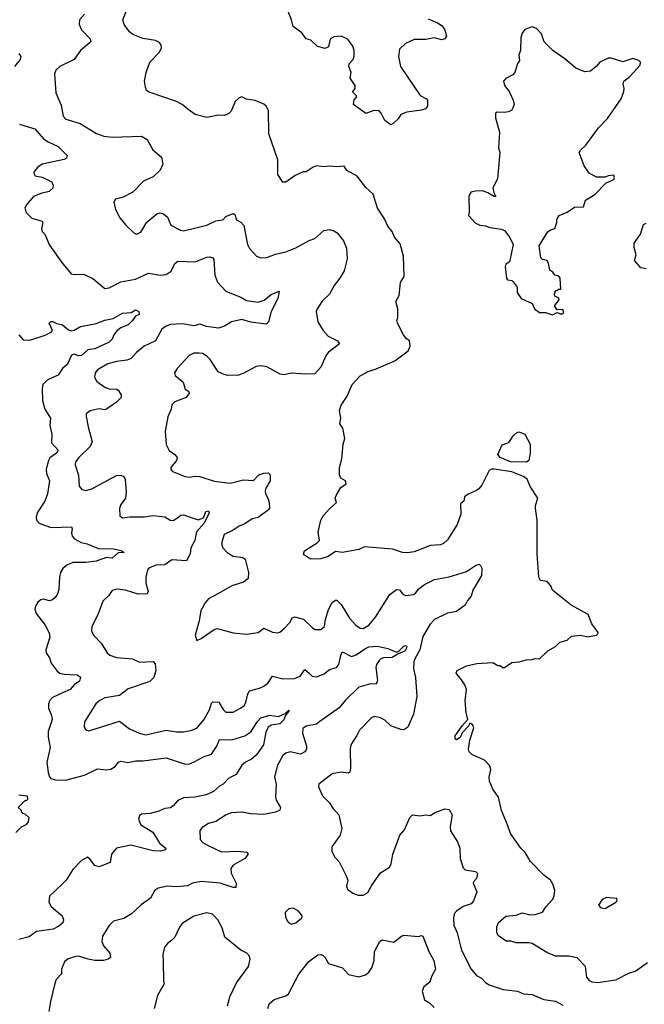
# Model space of a CAD drawing. Extents: x 2057697 to 2160550, y 827490 to 1016834.
# Tile 111 of 256: x 2100111 to 2104393, y 876995 to 883747. Entities that reach past the tile are written whole.
import ezdxf

# ---------------------------------------------------------------- set-up
doc = ezdxf.new("R2010")
doc.units = 0

msp = doc.modelspace()

# ---------------------------------------------------------------- linework, layer by layer
at = {"layer": '0CON20XD'}
for points in [[(2103720, 877665), (2103765.8, 877715), (2103775, 877737.5), (2103779.4, 877775), (2103769.2, 877815), (2103751.2, 877845), (2103705, 877880), (2103613.6, 877973.6), (2103577.1, 878035), (2103547.5, 878065), (2103475.5, 878165.5), (2103456.4, 878226.4), (2103414.2, 878324.2), (2103394.3, 878414.3), (2103355, 878471.2), (2103331.1, 878525), (2103328.6, 878551.4), (2103340, 878605), (2103335, 878630), (2103298.7, 878668.7), (2103214.5, 878704.5), (2103192.2, 878725), (2103187.7, 878745), (2103196.9, 878805), (2103225, 878890), (2103218.3, 878908.3), (2103205, 878920), (2103195, 878920), (2103190, 878905), (2103144.2, 878855.8), (2103130, 878825), (2103105, 878807.5), (2103097.5, 878815), (2103096.7, 878835), (2103145, 878903.3), (2103182.5, 878947.5), (2103171.4, 878995), (2103164, 879075), (2103174.1, 879154.1), (2103163.3, 879185), (2103140.7, 879220.7), (2103102.5, 879265), (2103110, 879285), (2103174.2, 879315.8), (2103245, 879331.2), (2103355, 879338.8), (2103388.3, 879318.3), (2103405, 879317.5), (2103420, 879305), (2103433.8, 879303.8), (2103485, 879339.4), (2103535, 879344), (2103585, 879358), (2103625, 879358.8), (2103645, 879366.7), (2103675, 879364.2), (2103731.2, 879418.8), (2103785, 879448.8), (2103815, 879478.8), (2103865, 879492), (2103895, 879520), (2103955, 879525.8), (2104005, 879514), (2104065, 879526.2), (2104075.7, 879534.3), (2104076, 879545), (2104034.3, 879604.3), (2104007.7, 879667.7), (2103893, 879733), (2103800, 879805), (2103763.3, 879835), (2103753.6, 879863.6), (2103727.5, 879895), (2103681.7, 879901.7), (2103671.2, 879925), (2103659.2, 880085), (2103659.2, 880315), (2103646.2, 880395), (2103646.2, 880415), (2103663.3, 880465), (2103610.8, 880545), (2103590.8, 880595), (2103564.2, 880615), (2103485, 880645.3), (2103364.5, 880665.5), (2103345, 880664), (2103330, 880655), (2103278.8, 880555), (2103259.7, 880530.3), (2103242.7, 880517.3), (2103185, 880493.8), (2103161.2, 880475), (2103156.7, 880445), (2103134, 880426), (2103135.8, 880355.8), (2103110, 880285), (2103045, 880180), (2103016, 880155), (2102995, 880145.7), (2102925, 880140.8), (2102864.5, 880115.5), (2102815, 880097.5), (2102770.8, 880090.8), (2102735, 880093.8), (2102665.9, 880115.9), (2102475, 880130.8), (2102435.5, 880114.5), (2102325, 880094.2), (2102275, 880100), (2102225, 880065.7), (2102175, 880049.2), (2102105, 880046.7), (2102062.5, 880075), (2102057.5, 880085), (2102062.5, 880105), (2102150.9, 880159.1), (2102166, 880175), (2102156.4, 880233.6), (2102176.2, 880315), (2102194.2, 880345.8), (2102235, 880393.3), (2102282.5, 880435), (2102273.3, 880465), (2102280, 880485), (2102312.3, 880537.7), (2102348.8, 880565), (2102343.8, 880585), (2102313.1, 880603.1), (2102303.1, 880625), (2102304.5, 880675), (2102318.6, 880735), (2102328, 880835), (2102340, 880875), (2102325.8, 880945), (2102306.2, 880975), (2102312, 881015), (2102304.2, 881065.8), (2102315, 881103.3), (2102355, 881166.2), (2102390.8, 881245), (2102445, 881304), (2102500, 881335), (2102555, 881352), (2102682.3, 881407.7), (2102773.9, 881476.1), (2102788.3, 881508.3), (2102783.6, 881543.6), (2102760.5, 881560.5), (2102743.3, 881585), (2102701.2, 881665), (2102697.5, 881685), (2102703.3, 881705), (2102702.5, 881765), (2102690, 881815), (2102713.3, 881855), (2102721.2, 881945), (2102746.2, 881985), (2102741.2, 882125), (2102718.8, 882208.8), (2102681.2, 882255), (2102664, 882295), (2102635, 882331.2), (2102612.1, 882382.1), (2102564, 882455), (2102535, 882550), (2102485, 882596.7), (2102425, 882673.3), (2102353.6, 882713.6), (2102335, 882742.5), (2102285, 882736.7), (2102235, 882743.3), (2102195, 882736.7), (2102146.4, 882743.6), (2102123.9, 882736.1), (2102075.9, 882704.1), (2102055, 882702.5), (2102000.5, 882679.5), (2101935, 882632.5), (2101915, 882632.5), (2101880, 882685), (2101881.2, 882785), (2101819.2, 882965), (2101815.8, 883125), (2101800, 883155), (2101785, 883167.5), (2101725, 883192.5), (2101665, 883202.5), (2101635, 883218.8), (2101615, 883210), (2101588, 883185), (2101561.2, 883118.8), (2101545, 883103.8), (2101515, 883090), (2101475, 883092.5), (2101393.9, 883076.1), (2101315, 883097.5), (2101265, 883130), (2101225, 883165.8), (2101185, 883185.8), (2100999.3, 883249.3), (2100980.7, 883260.7), (2100972.5, 883285), (2100966.4, 883326.4), (2100977.5, 883385), (2101003.1, 883455), (2101070, 883525), (2101083.3, 883553.3), (2101081.7, 883571.7), (2101069.5, 883589.5), (2101042.5, 883605), (2100955, 883617.5), (2100886.2, 883645), (2100864.5, 883664.5), (2100827.5, 883715), (2100817.1, 883745), (2100855.7, 883845)], [(2102912.2, 883752.2), (2102976.2, 883725), (2103007.5, 883705), (2103025.6, 883675), (2103036, 883635), (2103025, 883616.2), (2103005, 883608), (2102952.1, 883622.1), (2102895, 883611.5), (2102815, 883610), (2102755.4, 883584.6), (2102715, 883544), (2102708.2, 883495), (2102722.1, 883425), (2102856.1, 883226.1), (2102900, 883205), (2102906.7, 883195), (2102907, 883153), (2102893.6, 883136.4), (2102865, 883125.8), (2102765, 883113.3), (2102725, 883097.5), (2102705, 883067.5), (2102672.5, 883035), (2102655, 883026.7), (2102615, 883056.7), (2102590, 883105), (2102575, 883121.2), (2102540, 883125), (2102483, 883103), (2102400, 883165), (2102403, 883197), (2102420, 883215), (2102420, 883225), (2102393, 883253), (2102410, 883275), (2102410, 883295), (2102376.7, 883345), (2102383.3, 883385), (2102366.7, 883425), (2102370, 883445), (2102396.7, 883475), (2102403.6, 883496.4), (2102404, 883535), (2102394, 883565), (2102365, 883606.7), (2102355, 883616.7), (2102315, 883633.3), (2102265, 883628.8), (2102245, 883617.5), (2102236.7, 883605), (2102228.3, 883561.7), (2102205, 883550), (2102152.3, 883562.3), (2102106.1, 883606.1), (2102075, 883616.7), (2102045, 883657.5), (2101985, 883700), (2101974, 883745), (2101936.8, 883836.8)], [(2100555, 883783.8), (2100522, 883745), (2100518, 883715), (2100535, 883676.7), (2100594, 883615), (2100598, 883595), (2100527.1, 883535), (2100484, 883475), (2100386.2, 883425), (2100358.3, 883401.7), (2100349.2, 883375), (2100357.5, 883245), (2100395, 883160), (2100409.4, 883085), (2100428, 883065), (2100525, 883035.8), (2100636.3, 882966.3), (2100687.6, 882947.6), (2100745, 882940.4), (2100945, 882949.2), (2100983.8, 882925), (2101024, 882855), (2101084, 882805), (2101092.5, 882755), (2101074.3, 882715.7), (2101025, 882670), (2100960.7, 882639.3), (2100885.8, 882564.2), (2100820, 882530), (2100766.7, 882515), (2100756.9, 882495), (2100766.9, 882445), (2100797.6, 882387.6), (2100837.6, 882337.6), (2100895, 882281.9), (2100915, 882277.1), (2100940.3, 882289.7), (2100982.3, 882357.7), (2101050, 882415), (2101075, 882422), (2101096.7, 882415), (2101125, 882393.3), (2101147.5, 882337.5), (2101213.4, 882303.4), (2101235, 882298.5), (2101395, 882338.5), (2101455, 882368.6), (2101502.5, 882375), (2101523.9, 882396.1), (2101575, 882416.7), (2101585, 882410), (2101596.7, 882375), (2101627.4, 882357.4), (2101646.9, 882335), (2101672.9, 882205), (2101686.9, 882176.9), (2101734.4, 882124.4), (2101765, 882114.3), (2101805, 882115.7), (2101865, 882138.9), (2101934.5, 882155.5), (2102005, 882182.9), (2102095, 882232.5), (2102135, 882245.8), (2102195, 882302), (2102235, 882309.2), (2102265, 882300), (2102286.7, 882285), (2102331.2, 882231.2), (2102351.2, 882181.2), (2102355.8, 882105.8), (2102334.4, 882025.6), (2102306.6, 881973.4), (2102266.2, 881925), (2102234, 881865), (2102184.4, 881815.6), (2102150, 881765), (2102144.2, 881745), (2102156, 881675), (2102191.9, 881615), (2102225, 881576.9), (2102290, 881545), (2102303.8, 881525), (2102225.7, 881465), (2102209.3, 881440.7), (2102176.2, 881363.8), (2102135, 881319.2), (2102065, 881315.6), (2101975, 881322.9), (2101925, 881311.4), (2101897.5, 881315), (2101805.9, 881365.9), (2101765, 881373.3), (2101732.3, 881367.7), (2101647.9, 881322.1), (2101611.2, 881308.8), (2101537.7, 881307.7), (2101513, 881313), (2101472.4, 881332.4), (2101416.8, 881416.8), (2101395, 881440), (2101365, 881457.1), (2101340.9, 881460.9), (2101305, 881459.5), (2101273.8, 881445), (2101191.2, 881355), (2101173.3, 881325), (2101176.1, 881306.1), (2101232.3, 881262.3), (2101244.3, 881214.3), (2101268.3, 881198.3), (2101273.3, 881185), (2101251.2, 881155), (2101175, 881126.1), (2101154.4, 881105), (2101149.4, 881075), (2101126.9, 881023.1), (2101108.5, 880925), (2101114.5, 880834.5), (2101135, 880793.1), (2101174.7, 880764.7), (2101190.8, 880745), (2101186, 880725), (2101146.2, 880675), (2101146.2, 880665), (2101158.8, 880648.8), (2101245, 880614.3), (2101275, 880610.6), (2101315, 880615.5), (2101345, 880613.5), (2101445, 880582.2), (2101555, 880569.2), (2101645, 880590.8), (2101715, 880586.7), (2101750, 880625), (2101785, 880637.5), (2101815, 880640), (2101828.8, 880625), (2101829.2, 880585), (2101798.9, 880535), (2101794.4, 880515), (2101795.6, 880495), (2101815, 880460), (2101820.8, 880435), (2101823.6, 880396.4), (2101816.7, 880385), (2101745, 880332), (2101705, 880324.3), (2101655, 880290), (2101615, 880274.5), (2101575, 880246.7), (2101513.7, 880216.3), (2101496.7, 880165), (2101495.7, 880145), (2101502.9, 880125), (2101532.3, 880092.3), (2101575, 880068.9), (2101639.7, 880059.7), (2101656.6, 880046.6), (2101680, 879955), (2101676.2, 879915), (2101645, 879888.8), (2101565, 879864.2), (2101468.8, 879808.8), (2101405.6, 879774.4), (2101382.4, 879747.6), (2101352, 879695), (2101341.2, 879625), (2101313.9, 879526.1), (2101325, 879490), (2101355, 879502.5), (2101445, 879566), (2101465, 879572.5), (2101575, 879542), (2101665, 879534), (2101745, 879543.8), (2101785, 879573.8), (2101845, 879546.2), (2101878.3, 879541.7), (2101895, 879546.7), (2101925, 879571.2), (2101965.6, 879614.4), (2101977, 879643), (2101995, 879651.4), (2102055.7, 879635.7), (2102115, 879578), (2102135, 879565.8), (2102175, 879564.2), (2102201.2, 879585), (2102207.3, 879632.7), (2102225.5, 879695), (2102251.5, 879748.5), (2102275, 879767.1), (2102285, 879765.7), (2102316, 879736), (2102371.9, 879641.9), (2102415, 879594.2), (2102445, 879574.4), (2102465, 879571.1), (2102505.7, 879595), (2102549.5, 879650.5), (2102648.8, 879805), (2102695, 879838.8), (2102715, 879836.2), (2102736.8, 879806.8), (2102755, 879797.1), (2102810, 879805), (2102825.6, 879815), (2102846.9, 879843.1), (2102887.3, 879872.7), (2102955, 879908.5), (2103055, 879925.6), (2103175, 879961.9), (2103235, 880003.1), (2103262, 880012), (2103271.2, 880005), (2103279.2, 879985), (2103277.5, 879935), (2103218.6, 879835), (2103206, 879794), (2103180.4, 879765), (2103165, 879731.2), (2103105, 879687.5), (2103045, 879678), (2102955, 879632.9), (2102925, 879600.6), (2102875, 879518), (2102853.7, 879425), (2102818.9, 879365), (2102812.2, 879342.2), (2102810, 879295), (2102823.5, 879235), (2102833.8, 879105), (2102810.8, 878985), (2102772, 878895), (2102745, 878878), (2102725, 878878.8), (2102655, 878904), (2102615, 878944.2), (2102585, 878958.9), (2102545, 878968.1), (2102525, 878962.5), (2102440.8, 878875), (2102422.8, 878837.2), (2102380.5, 878775), (2102375.6, 878745), (2102380, 878615), (2102374.1, 878585.9), (2102365, 878578.8), (2102315.7, 878585.7), (2102253.3, 878575), (2102162.5, 878505), (2102160, 878485), (2102186.7, 878425), (2102235.6, 878375.6), (2102259.2, 878335), (2102277.6, 878317.6), (2102298, 878295), (2102318.8, 878201.2), (2102308, 878155), (2102251.2, 878075), (2102250, 878045), (2102270, 878005), (2102300.9, 877970.9), (2102350, 877875), (2102360, 877845), (2102352.5, 877805), (2102357.5, 877785), (2102395.9, 877755.9), (2102432.1, 877742.1), (2102465, 877743.1), (2102497.7, 877762.3), (2102525, 877812.5), (2102585, 877896.7), (2102646.7, 877935), (2102658.8, 877955), (2102670, 878025), (2102716.2, 878155), (2102748.3, 878191.7), (2102786.7, 878275), (2102805, 878293.3), (2102855, 878286.2), (2102895, 878293.8), (2102925, 878290), (2102959.3, 878310.7), (2103025, 878335.8), (2103055, 878331.2), (2103077.1, 878295), (2103061.4, 878215), (2103064.3, 878184.3), (2103112, 878108), (2103128.6, 878065), (2103131.2, 877995), (2103150.3, 877930.3), (2103165.8, 877915.8), (2103235.8, 877905.8), (2103250.7, 877890.7), (2103242.7, 877857.3), (2103222, 877835), (2103220, 877825), (2103244.5, 877765), (2103222.7, 877705), (2103205.2, 877684.8), (2103152.5, 877665), (2103108, 877635), (2103090.8, 877615), (2103084.2, 877585), (2103088.3, 877538.3), (2103111.1, 877485), (2103140, 877365), (2103205.6, 877235), (2103243, 877193), (2103276, 877175), (2103304, 877145), (2103329.1, 877129.1), (2103425, 877096.4), (2103525, 877084.5), (2103565, 877067.7), (2103625, 877061.8), (2103705, 877026.7), (2103785.4, 877015.4), (2103835, 876988.2)], [(2103765, 881723.3), (2103795, 881740), (2103825, 881727.5), (2103841.7, 881738.3), (2103835, 881760), (2103795, 881757.5), (2103777.5, 881785), (2103810, 881825), (2103808.3, 881838.3), (2103780.7, 881850.7), (2103777.5, 881865), (2103785, 881890), (2103795, 881890), (2103805, 881900), (2103820, 881900), (2103817.5, 881975), (2103807, 881987), (2103780, 881995), (2103766.4, 882016.4), (2103745, 882030), (2103737.5, 882075), (2103727.5, 882095), (2103695, 882103.3), (2103684, 882114), (2103673.6, 882196.4), (2103730.7, 882289.3), (2103745, 882302.5), (2103780, 882315), (2103792.5, 882355), (2103793, 882377), (2103810, 882405), (2103865, 882427.5), (2103915, 882460.8), (2103976.1, 882463.9), (2103990.5, 882509.5), (2104055, 882547.5), (2104130, 882625), (2104185, 882650), (2104190, 882665), (2104185, 882680), (2104145, 882676.7), (2104125, 882667.5), (2104065, 882667.5), (2104015, 882693.3), (2103981.2, 882745), (2103946, 882835), (2103955, 882851.2), (2103993, 882887), (2104080, 883005), (2104141.1, 883068.9), (2104198.9, 883151.1), (2104234, 883205), (2104254, 883255), (2104255.9, 883275.9), (2104248, 883305), (2104252.5, 883325), (2104295, 883356.2), (2104366.1, 883433.9), (2104366.7, 883455), (2104355.9, 883465.9), (2104315, 883480), (2104245, 883458.8), (2104165, 883482.5), (2104145, 883482.9), (2104088, 883455), (2104064.4, 883425.6), (2104025, 883393.8), (2103985, 883390), (2103925, 883414), (2103849.1, 883479.1), (2103766.7, 883535), (2103706.2, 883595), (2103689.1, 883649.1), (2103655, 883686.2), (2103625, 883698.8), (2103575, 883680), (2103555.7, 883654.3), (2103546, 883625), (2103543.6, 883536.4), (2103533.3, 883505), (2103536.7, 883465), (2103524.1, 883445.9), (2103505.8, 883385), (2103492.4, 883367.6), (2103445, 883344), (2103428, 883325), (2103434, 883295), (2103466, 883255), (2103493.8, 883195), (2103500, 883165), (2103492.5, 883142.5), (2103482.5, 883125), (2103460, 883115), (2103435, 883110), (2103385, 883112.5), (2103372.5, 883105), (2103373.3, 883075), (2103400, 882975), (2103394.2, 882865.8), (2103402, 882835), (2103386.2, 882655), (2103355.9, 882594.1), (2103360.8, 882560.8), (2103375.9, 882534.1), (2103365, 882533.3), (2103320.3, 882560.3), (2103285, 882572.9), (2103235, 882572), (2103205, 882563.3), (2103191.2, 882535), (2103193.6, 882426.4), (2103187.5, 882405), (2103234.2, 882354.2), (2103265, 882338.8), (2103305, 882333.8), (2103335, 882321.2), (2103415, 882310.8), (2103437.9, 882297.9), (2103472.3, 882252.3), (2103493.3, 882205), (2103472.5, 882095), (2103466.4, 882083.6), (2103445, 882070), (2103438.3, 882051.7), (2103447.5, 881975), (2103455, 881962.5), (2103485, 881957.5), (2103495, 881950), (2103521.7, 881911.7), (2103522.5, 881875), (2103550, 881835), (2103625, 881800), (2103640, 881765), (2103675, 881740), (2103715, 881740), (2103765, 881723.3)], [(2100103.9, 883513.9), (2100118.8, 883495), (2100114, 883475), (2100074.4, 883425.6)], [(2100109.5, 883029.5), (2100215, 882999.2), (2100275, 882930), (2100305, 882909.5), (2100375, 882877.8), (2100435.8, 882815), (2100431.7, 882798.3), (2100415, 882787.1), (2100265, 882756.5), (2100234.2, 882735), (2100210, 882705), (2100206.7, 882695), (2100216.4, 882676.4), (2100265, 882666), (2100313.3, 882645), (2100330, 882635), (2100341.4, 882615), (2100338.3, 882591.7), (2100311.9, 882568.1), (2100255, 882555.5), (2100205, 882534), (2100154.5, 882475.5), (2100145.8, 882455), (2100154.5, 882424.5), (2100195, 882386.2), (2100266, 882366), (2100270, 882355), (2100260, 882315), (2100263.8, 882295), (2100283.3, 882275), (2100314, 882205), (2100396.7, 882085), (2100464, 882005), (2100485, 881998.6), (2100545, 882001.4), (2100565, 881996), (2100612.6, 881972.6), (2100695, 881904), (2100725, 881908.8), (2100805, 881949.4), (2100905, 881968.6), (2100995, 882008.1), (2101075, 881994.5), (2101115, 882000), (2101148.6, 882021.4), (2101175.6, 882074.4), (2101195, 882090.8), (2101315, 882085.8), (2101395, 882118.6), (2101415, 882121.4), (2101434.4, 882114.4), (2101441.5, 882101.5), (2101449.2, 881995), (2101467.7, 881947.7), (2101523.3, 881885), (2101630.7, 881840.7), (2101665, 881821.9), (2101745, 881810.5), (2101785.9, 881824.1), (2101835, 881861.8), (2101890, 881885), (2101880, 881835), (2101834.6, 881745.4), (2101816.2, 881675), (2101800.7, 881659.3), (2101695, 881673.3), (2101635, 881690.4), (2101564, 881675), (2101514.7, 881645.3), (2101475, 881631.8), (2101392, 881642), (2101345, 881658.5), (2101305, 881647.8), (2101225, 881661.5), (2101145, 881656.5), (2101114.6, 881645.4), (2101086.4, 881623.6), (2101041.4, 881545), (2100965, 881508.9), (2100912.2, 881465), (2100875, 881424.4), (2100845, 881411.1), (2100777.5, 881402.5), (2100715, 881386.7), (2100645, 881345.6), (2100627.5, 881325), (2100623.1, 881295), (2100639.4, 881265), (2100695, 881226.7), (2100725, 881215.6), (2100775, 881214), (2100786.8, 881206.8), (2100806.2, 881175), (2100806.2, 881155), (2100775.6, 881124.4), (2100705, 881076.5), (2100695, 881072.5), (2100655, 881077.2), (2100595, 881065.3), (2100567.5, 881045), (2100565.8, 881025), (2100580, 880955), (2100608.3, 880851.7), (2100595, 880820), (2100515.5, 880745), (2100494.4, 880715), (2100490.8, 880695), (2100513.2, 880623.2), (2100517.7, 880547.7), (2100537.5, 880525), (2100565, 880519.2), (2100605, 880529.4), (2100775, 880620), (2100805, 880623.3), (2100823.9, 880613.9), (2100834.1, 880594.1), (2100840.3, 880509.7), (2100835.7, 880465), (2100805, 880423.3), (2100795.8, 880395), (2100797.5, 880345), (2100815, 880330), (2100865, 880338.8), (2100965, 880337.5), (2101025, 880345.8), (2101105, 880338), (2101142.5, 880315), (2101165, 880312), (2101215, 880348), (2101235, 880350.8), (2101335, 880316.7), (2101370, 880330), (2101387.5, 880375), (2101405, 880379.4), (2101410, 880365), (2101375, 880294.4), (2101322.9, 880235), (2101312.5, 880175), (2101284.4, 880125), (2101280.6, 880085), (2101255, 880036.2), (2101155, 880043.3), (2101105, 880009.2), (2101045, 880005.6), (2100996.7, 879985), (2100986.2, 879975), (2100976, 879925), (2100975.8, 879885), (2100991.9, 879825), (2100985, 879809.2), (2100923.2, 879806.8), (2100835.4, 879835.4), (2100777.9, 879842.1), (2100745, 879832), (2100720.8, 879795), (2100681.3, 879758.7), (2100645.5, 879664.5), (2100604.3, 879585), (2100604.1, 879554.1), (2100620, 879525), (2100670.3, 879470.3), (2100711.4, 879405), (2100728.9, 879388.9), (2100775, 879373.1), (2100885, 879364.4), (2100931.4, 879341.4), (2101025.6, 879345.6), (2101039.7, 879329.7), (2101043.1, 879285), (2101030.8, 879235), (2101002, 879208), (2100855, 879158.2), (2100795, 879111.9), (2100694.6, 879095.4), (2100661.4, 879078.6), (2100632.5, 879055), (2100555, 878932.5), (2100554, 878895), (2100565, 878877.5), (2100585, 878871.2), (2100665.7, 878894.3), (2100795, 878936.2), (2100863.6, 878883.6), (2100930, 878855), (2100975, 878843.3), (2101114.2, 878874.2), (2101185.9, 878864.1), (2101235, 878864), (2101285, 878872.5), (2101325, 878889.2), (2101373.6, 878945), (2101411.8, 879015), (2101425, 879058.8), (2101435, 879068.8), (2101477.3, 879067.3), (2101505.6, 879015.6), (2101525, 878997.5), (2101575, 878998.9), (2101625.8, 879025), (2101650, 879045), (2101661.5, 879065), (2101674.4, 879125), (2101685.5, 879144.5), (2101755, 879161.8), (2101785, 879175.5), (2101812.1, 879197.9), (2101845, 879245.5), (2101915, 879226.7), (2101995, 879228.9), (2102034.7, 879245.3), (2102065, 879290), (2102094.6, 879264.6), (2102115.5, 879245.5), (2102145, 879240.5), (2102198.9, 879261.1), (2102235, 879290), (2102283.1, 879305), (2102298, 879325), (2102313.8, 879396.2), (2102325, 879412.9), (2102385, 879380.8), (2102418.3, 879391.7), (2102476.4, 879433.6), (2102505, 879446), (2102565, 879449.7), (2102633.8, 879433.8), (2102695, 879410), (2102712.3, 879417.7), (2102745, 879451.4), (2102755.5, 879455.5), (2102765.3, 879445.3), (2102757.9, 879425), (2102746.9, 879415), (2102709.3, 879400.7), (2102665, 879372.1), (2102605, 879371.5), (2102588, 879365), (2102575, 879351.4), (2102557.3, 879325), (2102551.8, 879305), (2102563.1, 879215), (2102555, 879190), (2102515, 879191.4), (2102435, 879170), (2102345, 879081.5), (2102302.2, 879027.8), (2102169.5, 878935)], [(2104405, 882038.1), (2104368.8, 882045), (2104326.7, 882095), (2104336.7, 882135), (2104324.4, 882185), (2104324.5, 882215), (2104366.2, 882275), (2104388.3, 882341.7), (2104405, 882352.5)], [(2100104.2, 881585), (2100135, 881552.5), (2100179.2, 881549.2), (2100285, 881584.3), (2100326.7, 881605), (2100336.2, 881616.2), (2100313.3, 881665), (2100323.6, 881676.4), (2100337, 881677), (2100365, 881662.5), (2100405, 881653.3), (2100445, 881620), (2100465, 881612.9), (2100485, 881617.5), (2100527.3, 881642.7), (2100635, 881662.5), (2100695, 881685.4), (2100752.2, 881697.8), (2100815, 881734), (2100875, 881740), (2100905, 881756.2), (2100927.5, 881745), (2100930, 881725), (2100905, 881713.3), (2100885, 881683.8), (2100853.8, 881655), (2100805, 881634.2), (2100777.9, 881612.1), (2100756, 881585), (2100744.3, 881555), (2100724.2, 881535), (2100625, 881489.2), (2100578.2, 881481.8), (2100535, 881444.1), (2100515, 881441.8), (2100485, 881452.5), (2100465, 881446.2), (2100438.2, 881385), (2100404, 881355), (2100375, 881310), (2100337.6, 881292.4), (2100300, 881275), (2100270.6, 881245), (2100265.5, 881215), (2100266.5, 881135), (2100284, 881075), (2100322.5, 881015), (2100317.9, 880965), (2100332.1, 880905), (2100329.5, 880845), (2100375.6, 880795), (2100362.5, 880775), (2100318, 880742), (2100307.3, 880725), (2100292.9, 880665), (2100294.7, 880634.7), (2100315.6, 880585), (2100302.5, 880495), (2100284.3, 880445.7), (2100229.5, 880365), (2100223.1, 880335), (2100225.7, 880315), (2100245, 880293.3), (2100325, 880264.6), (2100465, 880270), (2100471.2, 880255), (2100465.8, 880225), (2100470, 880205), (2100487.4, 880187.4), (2100531.2, 880161.2), (2100573, 880153), (2100650.7, 880120.7), (2100755, 880117.3), (2100806.4, 880106.4), (2100826.4, 880093.6), (2100785, 880091.9), (2100745.4, 880054.6), (2100705, 880058.5), (2100635, 880034.5), (2100564.5, 880024.5), (2100475, 880025.5), (2100434.7, 880005.3), (2100407.3, 879982.7), (2100389.5, 879955), (2100382.7, 879925), (2100379.7, 879840.3), (2100370.3, 879809.7), (2100353.8, 879785), (2100335, 879768.8), (2100315, 879762), (2100275, 879772), (2100255, 879767.5), (2100235, 879752), (2100218.6, 879725), (2100215.6, 879705), (2100224.4, 879675), (2100284.5, 879594.5), (2100312.4, 879542.4), (2100316.5, 879513.5), (2100290, 879425), (2100292.5, 879405), (2100315, 879370), (2100326.9, 879335), (2100368.7, 879278.7), (2100386.2, 879266.2), (2100415, 879257.9), (2100504.6, 879254.6), (2100527.3, 879237.3), (2100520.2, 879209.8), (2100484.3, 879185), (2100456.9, 879153.1), (2100405, 879130.8), (2100335, 879098.5), (2100314.7, 879075.3), (2100308, 879052), (2100308.5, 879025), (2100329.1, 878975), (2100332.4, 878947.6), (2100306.2, 878865), (2100306.4, 878826.4), (2100319.1, 878755), (2100297.8, 878655), (2100305.6, 878585), (2100314.4, 878554.4), (2100325, 878542.5), (2100355, 878533.1), (2100425, 878531.4), (2100555, 878566.9), (2100645, 878609.5), (2100705, 878603.6), (2100735, 878607.5), (2100765, 878624.5), (2100787.8, 878655), (2100805, 878663.2), (2100855, 878653.6), (2100906.1, 878663.9), (2100955, 878664.6), (2101115, 878684.5), (2101245, 878641.7), (2101275, 878644.2), (2101307, 878657), (2101375, 878693.1), (2101425, 878711.2), (2101462.7, 878765), (2101480.2, 878809.8), (2101565, 878807.8), (2101655, 878835.6), (2101695, 878862.5), (2101741.3, 878935), (2101765, 878960), (2101825, 878976.7), (2101885, 878969.5), (2101931.7, 878988.3), (2101955, 879012.5), (2101959.3, 879009.3), (2101933.6, 878976.4), (2101922.1, 878945), (2101895, 878917.1), (2101835, 878910), (2101815, 878896.2), (2101798.1, 878861.9), (2101783.1, 878775), (2101735, 878704.6), (2101700.4, 878675), (2101658.6, 878655), (2101632.9, 878635), (2101595, 878570), (2101545, 878545.8), (2101505.5, 878504.5), (2101479.7, 878490.3), (2101440, 878455), (2101389.4, 878430.6), (2101315, 878415.6), (2101235, 878411.8), (2101195, 878391.5), (2101163.5, 878355), (2101145, 878342.5), (2101105, 878337.5), (2101065, 878318.9), (2101005, 878302.9), (2100945, 878298), (2100931.2, 878288.8), (2100925.8, 878265), (2100941.4, 878225), (2101024.2, 878175), (2101070.4, 878100.4), (2101113.8, 878065), (2101110, 878055), (2101075.4, 878044.6), (2101025, 878048.2), (2100873.6, 878086.4), (2100775, 878065.6), (2100740, 878025), (2100731.7, 877968.3), (2100655, 877937.5), (2100625, 877945.8), (2100595, 877988.8), (2100575, 878003.8), (2100535, 877981.2), (2100475, 877918.8), (2100429.2, 877845), (2100402.2, 877817.8), (2100314.3, 877735.7), (2100310.8, 877695), (2100326, 877665), (2100401.7, 877601.7), (2100412, 877575), (2100405.8, 877554.2), (2100379.7, 877530.3), (2100339.3, 877510.7), (2100226.7, 877495), (2100175, 877457.5), (2100105, 877439.2)], [(2103585, 880713.3), (2103475, 880714.7), (2103404, 880745), (2103390, 880765), (2103418.3, 880831.7), (2103465, 880847.5), (2103497.5, 880895), (2103516.4, 880913.6), (2103535, 880920), (2103573.9, 880903.9), (2103610, 880835), (2103610, 880775), (2103602, 880725), (2103585, 880713.3)], [(2102169.5, 878935), (2102145, 878916.5), (2102075, 878902.5), (2102051.2, 878885), (2102049.2, 878855), (2102077.9, 878765), (2102076.8, 878745), (2102065, 878725.6), (2102035, 878711.1), (2101965.4, 878725.4), (2101935, 878717.8), (2101915, 878701.2), (2101878.6, 878635), (2101858.6, 878555), (2101868.6, 878505), (2101864.2, 878415), (2101869.2, 878395), (2101899.2, 878345), (2101893.8, 878325), (2101865, 878312.2), (2101785, 878295.7), (2101695, 878300.8), (2101631.3, 878311.3), (2101561.9, 878308.1), (2101526, 878295), (2101455, 878248.9), (2101405, 878234), (2101362.7, 878207.3), (2101345, 878187.5), (2101348, 878125), (2101366.2, 878105), (2101398.8, 878085), (2101495, 878041.5), (2101605.7, 878044.3), (2101668, 878038), (2101676.7, 878025), (2101655, 877994), (2101575, 877949.2), (2101559.2, 877925), (2101560, 877895), (2101594, 877825), (2101593.3, 877796.7), (2101573.8, 877796.2), (2101485, 877824.6), (2101355, 877836.9), (2101295.6, 877824.4), (2101262.1, 877807.9), (2101185, 877800), (2101125, 877805.7), (2101059.4, 877790.6), (2101035, 877773.8), (2101007.6, 877722.4), (2100942.6, 877677.4), (2100876.7, 877615), (2100825, 877584), (2100755, 877563.8), (2100724.5, 877535.5), (2100678.3, 877461.7), (2100673.4, 877426.6), (2100686.2, 877396.2), (2100729.4, 877345), (2100733.8, 877315), (2100716.6, 877303.4), (2100685, 877294.5), (2100625, 877294.5), (2100580, 877305), (2100515, 877323.8), (2100495, 877323.6), (2100442.8, 877307.2), (2100417.5, 877285), (2100397.1, 877235), (2100396.6, 877203.4), (2100362, 877165), (2100355, 877147.5), (2100321.4, 877015), (2100311.4, 876945)], [(2100105, 878431.2), (2100162.5, 878425), (2100165, 878400), (2100155, 878390), (2100145, 878390), (2100100, 878345), (2100120, 878325), (2100120, 878315), (2100130, 878305), (2100145, 878300), (2100172.5, 878275), (2100168.8, 878245), (2100153.3, 878225), (2100120.8, 878209.2), (2100085, 878174)], [(2104125, 877652.9), (2104197.5, 877695), (2104207.5, 877705), (2104205, 877720), (2104135, 877726.2), (2104105, 877713.8), (2104080, 877675), (2104096.1, 877656.1), (2104125, 877652.9)], [(2101975, 877543.3), (2102005, 877553.3), (2102042.5, 877585), (2102046.7, 877595), (2102046.1, 877606.1), (2102020, 877635), (2101985, 877653.3), (2101955, 877650), (2101932, 877625), (2101934, 877595), (2101945, 877567.5), (2101955, 877552.5), (2101975, 877543.3)], [(2104415, 877280), (2104335, 877221.4), (2104285, 877205.6), (2104195, 877161.1), (2104075, 877141.1), (2104036.6, 877146.6), (2104020, 877155), (2104000, 877180), (2103990.8, 877255), (2103932.4, 877312.4), (2103875, 877324.2), (2103785, 877324.3), (2103725, 877350.8), (2103625, 877411.2), (2103605, 877416.2), (2103515.9, 877415.9), (2103478.3, 877428.3), (2103447, 877427), (2103393.3, 877465), (2103383.3, 877485), (2103382.5, 877525), (2103393.8, 877555), (2103445, 877600), (2103515, 877606.7), (2103555, 877621.2), (2103608.3, 877608.3), (2103645, 877610), (2103695, 877626.7), (2103720, 877665)], [(2101536, 876985), (2101552, 877045), (2101598.1, 877141.9), (2101680, 877255), (2101690, 877305), (2101687.5, 877325), (2101667.5, 877345), (2101627, 877367), (2101516.7, 877455), (2101498.3, 877518.3), (2101470, 877575), (2101432.8, 877612.8), (2101395, 877622.7), (2101305, 877599.5), (2101225, 877550), (2101205.5, 877524.5), (2101174.3, 877455.7), (2101155, 877433.8), (2101126.7, 877415), (2101104.1, 877385.9), (2101093, 877337), (2101094.4, 877285), (2101095.9, 877155.9), (2101101.2, 877135), (2101056.7, 877055), (2101033.9, 876966.1)], [(2101811.3, 876965), (2101821.2, 876998.8), (2101855, 877027.5), (2101935, 877054), (2101953.2, 877066.8), (2102025, 877200.8), (2102092.4, 877287.6), (2102155, 877333.1), (2102175, 877335.6), (2102190.4, 877330.4), (2102206, 877316), (2102229.2, 877275), (2102323.8, 877245), (2102365, 877199.2), (2102435, 877182.9), (2102482.1, 877197.9), (2102505, 877216), (2102525, 877243.8), (2102541.1, 877295), (2102543.3, 877356.7), (2102580, 877425), (2102595, 877437.1), (2102675, 877420), (2102727.7, 877462.3), (2102745, 877469.5), (2102845, 877460.5), (2102866.4, 877466.4), (2102875, 877462.5), (2102915, 877357.5), (2102950, 877295), (2102961.1, 877235), (2102934.4, 877185), (2102923.2, 877146.8), (2102881.4, 877115), (2102871.4, 877085), (2102885.4, 877025.4), (2102920.8, 877005), (2102952.7, 876972.7)]]:
    msp.add_lwpolyline(points, dxfattribs=at)

doc.saveas('drawing.dxf')
